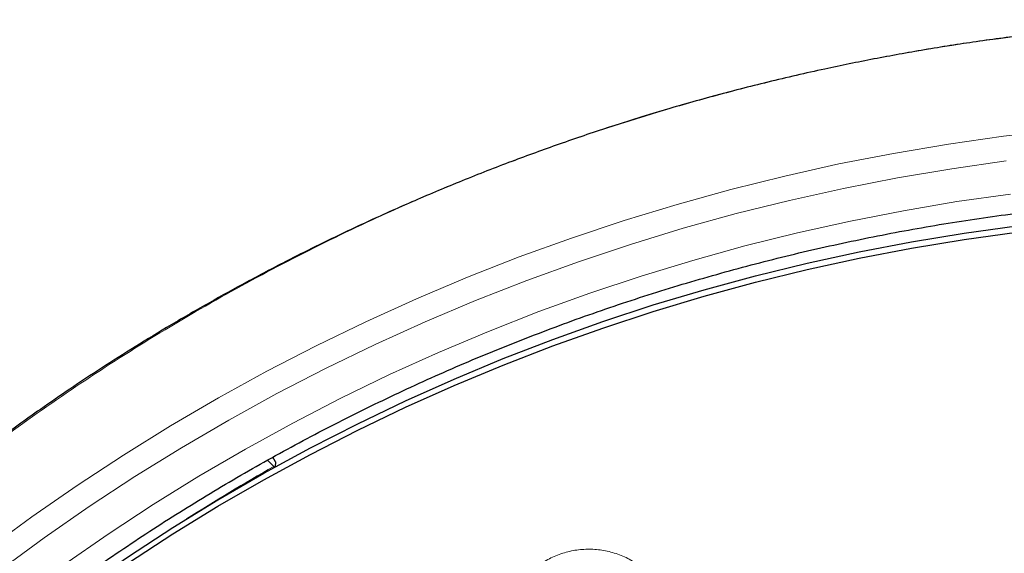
# Model space of a CAD drawing. Header units: millimetres. Extents: x 8 to 2314, y 12 to 2305.
# Tile 68 of 156: x 1059 to 1080, y 1847 to 1859. Entities that reach past the tile are written whole.
import ezdxf

# ---------------------------------------------------------------- set-up
doc = ezdxf.new("R2010")
doc.units = ezdxf.units.MM

msp = doc.modelspace()

# ---------------------------------------------------------------- linework, layer by layer
at = {"color": 7, "linetype": 'Continuous', "lineweight": 30}
for p, q in [((1064.29, 1848.97), (1064.153, 1849.111)), ((1064.325, 1849.075), (1064.266, 1849.175)), ((1064.325, 1849.075), (1064.322, 1848.962))]:
    msp.add_line(p, q, dxfattribs=at)
at = {"color": 252, "linetype": 'Continuous', "lineweight": 0, "flags": 128}
for points in [[(1057.953, 1847.134), (1058.939, 1847.856), (1059.943, 1848.553), (1060.966, 1849.224), (1062.006, 1849.868), (1063.064, 1850.486), (1064.137, 1851.076), (1065.226, 1851.638), (1066.329, 1852.172), (1067.446, 1852.678), (1068.576, 1853.154), (1069.719, 1853.602), (1070.873, 1854.02), (1072.038, 1854.408), (1073.213, 1854.766), (1074.397, 1855.094), (1075.589, 1855.391), (1076.789, 1855.658), (1077.996, 1855.893), (1079.208, 1856.098), (1080.425, 1856.271), (1081.647, 1856.413)], [(1080.486, 1855.726), (1079.281, 1855.554), (1078.08, 1855.352), (1076.886, 1855.118), (1075.698, 1854.854), (1074.517, 1854.56), (1073.345, 1854.236), (1072.182, 1853.881), (1071.028, 1853.497), (1069.885, 1853.083), (1068.754, 1852.64), (1067.635, 1852.168), (1066.529, 1851.667), (1065.436, 1851.138), (1064.358, 1850.582), (1063.296, 1849.998), (1062.249, 1849.386), (1061.219, 1848.748), (1060.206, 1848.084), (1059.211, 1847.394), (1058.236, 1846.679)], [(1057.745, 1845.363), (1058.687, 1846.091), (1059.647, 1846.795), (1060.626, 1847.474), (1061.623, 1848.128), (1062.636, 1848.756), (1063.666, 1849.357), (1064.712, 1849.932), (1065.773, 1850.48), (1066.848, 1851.001), (1067.936, 1851.493), (1069.038, 1851.958), (1070.151, 1852.394), (1071.276, 1852.801), (1072.411, 1853.179), (1073.555, 1853.528), (1074.709, 1853.847), (1075.871, 1854.137), (1077.04, 1854.397), (1078.215, 1854.626), (1079.397, 1854.826), (1080.583, 1854.994)]]:
    msp.add_lwpolyline(points, dxfattribs=at)
at = {"color": 7, "linetype": 'Continuous', "lineweight": 30, "flags": 128}
for points in [[(1058.234, 1844.921), (1059.163, 1845.633), (1060.11, 1846.321), (1061.075, 1846.984), (1062.057, 1847.622), (1063.056, 1848.235), (1064.071, 1848.822), (1065.101, 1849.382), (1066.146, 1849.916), (1067.205, 1850.423), (1068.277, 1850.903), (1069.362, 1851.355), (1070.458, 1851.779), (1071.565, 1852.174), (1072.682, 1852.541), (1073.809, 1852.879), (1074.944, 1853.188), (1076.087, 1853.468), (1077.237, 1853.718), (1078.393, 1853.939), (1079.555, 1854.13), (1080.722, 1854.291)], [(1058.234, 1844.778), (1059.163, 1845.49), (1060.11, 1846.177), (1061.075, 1846.841), (1062.057, 1847.479), (1063.056, 1848.092), (1064.071, 1848.679), (1065.101, 1849.239), (1066.146, 1849.773), (1067.205, 1850.28), (1068.277, 1850.76), (1069.362, 1851.212), (1070.458, 1851.636), (1071.565, 1852.031), (1072.682, 1852.398), (1073.809, 1852.736), (1074.944, 1853.045), (1076.087, 1853.325), (1077.237, 1853.575), (1078.393, 1853.796), (1079.555, 1853.987), (1080.722, 1854.148)]]:
    msp.add_lwpolyline(points, dxfattribs=at)
at = {"color": 252, "linetype": 'Continuous', "lineweight": 0}
msp.add_arc((1086.327, 1810.085), 44.696, 119.5414, 122.4262, dxfattribs=at)
at = {"color": 7, "linetype": 'Continuous', "lineweight": 30}
msp.add_arc((1064.365, 1849.039), 0.102, 222.349, 236.4977, dxfattribs=at)
for points, knots in [([(1086.559, 1858.846), (1086.388, 1858.847), (1085.783, 1858.851), (1084.753, 1858.819), (1083.476, 1858.753), (1082.227, 1858.652), (1081.011, 1858.523), (1079.831, 1858.367), (1078.686, 1858.187), (1077.569, 1857.985), (1076.414, 1857.749), (1075.226, 1857.475), (1074.009, 1857.161), (1072.835, 1856.826), (1071.702, 1856.473), (1070.611, 1856.104), (1069.531, 1855.711), (1068.466, 1855.295), (1067.417, 1854.856), (1066.416, 1854.41), (1065.463, 1853.959), (1064.555, 1853.506), (1063.694, 1853.052), (1062.852, 1852.587), (1062.031, 1852.112), (1061.235, 1851.628), (1060.488, 1851.154), (1059.79, 1850.692), (1059.014, 1850.158), (1058.161, 1849.543), (1057.237, 1848.84), (1056.36, 1848.139), (1055.529, 1847.441), (1054.743, 1846.749), (1054, 1846.065), (1053.299, 1845.392), (1052.66, 1844.752), (1052.077, 1844.147), (1051.547, 1843.577), (1051.038, 1843.012), (1050.537, 1842.437), (1050.031, 1841.835), (1049.516, 1841.201), (1048.972, 1840.505), (1048.401, 1839.745), (1047.805, 1838.914), (1047.206, 1838.037), (1046.605, 1837.114), (1046.006, 1836.142), (1045.41, 1835.122), (1044.822, 1834.051), (1044.234, 1832.912), (1043.655, 1831.709), (1043.095, 1830.452), (1042.568, 1829.171), (1042.076, 1827.869), (1041.623, 1826.548), (1041.198, 1825.178), (1040.807, 1823.759), (1040.454, 1822.29), (1040.15, 1820.806), (1039.928, 1819.493), (1039.77, 1818.357), (1039.658, 1817.403), (1039.566, 1816.445), (1039.495, 1815.488), (1039.446, 1814.551), (1039.417, 1813.651), (1039.405, 1812.805), (1039.408, 1812.012), (1039.422, 1811.274), (1039.446, 1810.593), (1039.476, 1809.969), (1039.511, 1809.402), (1039.549, 1808.887), (1039.578, 1808.561), (1039.591, 1808.406)], [0, 0, 0, 0, 0.006544, 0.023189, 0.039523, 0.055546, 0.071256, 0.086381, 0.101202, 0.115717, 0.129924, 0.146436, 0.162509, 0.178142, 0.193332, 0.208079, 0.222382, 0.237481, 0.252055, 0.266105, 0.279635, 0.292647, 0.305143, 0.317126, 0.329717, 0.341696, 0.353067, 0.363835, 0.374004, 0.389463, 0.404424, 0.418894, 0.432876, 0.446375, 0.459391, 0.471927, 0.483983, 0.494402, 0.504436, 0.514088, 0.523822, 0.533964, 0.544517, 0.555483, 0.568182, 0.581397, 0.595131, 0.609385, 0.624161, 0.639462, 0.655288, 0.67164, 0.689316, 0.707215, 0.725199, 0.743263, 0.761405, 0.77962, 0.799171, 0.818799, 0.838502, 0.858276, 0.870742, 0.883236, 0.895758, 0.908306, 0.920692, 0.932393, 0.94338, 0.953654, 0.963217, 0.97207, 0.980075, 0.987398, 0.994039, 1, 1, 1, 1]), ([(1041.799, 1817.046), (1041.838, 1817.296), (1041.917, 1817.802), (1042.053, 1818.561), (1042.203, 1819.325), (1042.366, 1820.086), (1042.544, 1820.844), (1042.734, 1821.599), (1042.939, 1822.35), (1043.156, 1823.098), (1043.387, 1823.842), (1043.631, 1824.581), (1043.888, 1825.317), (1044.159, 1826.048), (1044.442, 1826.774), (1044.738, 1827.495), (1045.047, 1828.211), (1045.369, 1828.922), (1045.704, 1829.627), (1046.051, 1830.326), (1046.41, 1831.019), (1046.782, 1831.706), (1047.166, 1832.386), (1047.562, 1833.06), (1047.969, 1833.726), (1048.389, 1834.386), (1048.821, 1835.038), (1049.264, 1835.683), (1049.718, 1836.32), (1050.184, 1836.949), (1050.661, 1837.57), (1051.149, 1838.183), (1051.647, 1838.787), (1052.157, 1839.382), (1052.677, 1839.969), (1053.207, 1840.547), (1053.748, 1841.115), (1054.298, 1841.674), (1054.859, 1842.224), (1055.429, 1842.764), (1056.009, 1843.294), (1056.598, 1843.814), (1057.197, 1844.323), (1057.804, 1844.823), (1058.42, 1845.312), (1059.045, 1845.79), (1059.678, 1846.257), (1060.32, 1846.714), (1060.969, 1847.159), (1061.627, 1847.593), (1062.292, 1848.016), (1062.964, 1848.427), (1063.644, 1848.827), (1064.33, 1849.214), (1065.024, 1849.59), (1065.724, 1849.954), (1066.431, 1850.306), (1067.143, 1850.646), (1067.862, 1850.974), (1068.586, 1851.289), (1069.316, 1851.591), (1070.051, 1851.881), (1070.791, 1852.159), (1071.536, 1852.423), (1072.286, 1852.675), (1073.04, 1852.914), (1073.798, 1853.139), (1074.56, 1853.352), (1075.326, 1853.552), (1076.095, 1853.738), (1076.868, 1853.911), (1077.643, 1854.071), (1078.421, 1854.218), (1079.202, 1854.351), (1079.984, 1854.471), (1080.769, 1854.577), (1081.556, 1854.67), (1082.344, 1854.749), (1083.134, 1854.814), (1083.924, 1854.866), (1084.715, 1854.905), (1085.507, 1854.93), (1086.122, 1854.939), (1086.472, 1854.939), (1086.559, 1854.94)], [0, 0, 0, 0, 0.011994, 0.024296, 0.036598, 0.048899, 0.061201, 0.073503, 0.085804, 0.098106, 0.110407, 0.122709, 0.13501, 0.147312, 0.159613, 0.171914, 0.184216, 0.196517, 0.208818, 0.221119, 0.23342, 0.245721, 0.258022, 0.270323, 0.282624, 0.294925, 0.307225, 0.319526, 0.331827, 0.344127, 0.356428, 0.368728, 0.381028, 0.393329, 0.405629, 0.417929, 0.430229, 0.442529, 0.454829, 0.467129, 0.479428, 0.491728, 0.504028, 0.516327, 0.528627, 0.540926, 0.553226, 0.565525, 0.577824, 0.590124, 0.602423, 0.614722, 0.627021, 0.63932, 0.651619, 0.663918, 0.676217, 0.688515, 0.700814, 0.713113, 0.725411, 0.73771, 0.750009, 0.762307, 0.774606, 0.786904, 0.799202, 0.811501, 0.823799, 0.836097, 0.848396, 0.860694, 0.872992, 0.88529, 0.897588, 0.909887, 0.922185, 0.934483, 0.946781, 0.959079, 0.971377, 0.983675, 0.995973, 1, 1, 1, 1])]:
    msp.add_open_spline(points, degree=3, knots=knots, dxfattribs=at)
at = {"color": 252, "linetype": 'Continuous', "lineweight": 0}
for points, knots in [([(1086.559, 1858.832), (1085.167, 1858.797), (1082.383, 1858.727), (1078.241, 1858.163), (1074.163, 1857.268), (1070.183, 1856.016), (1066.33, 1854.425), (1062.636, 1852.506), (1059.13, 1850.273), (1055.838, 1847.745), (1052.786, 1844.942), (1049.999, 1841.884), (1047.499, 1838.597), (1045.304, 1835.105), (1043.432, 1831.437), (1041.898, 1827.62), (1040.714, 1823.686), (1039.886, 1819.664), (1039.436, 1815.587), (1039.319, 1811.877), (1039.515, 1809.546), (1039.596, 1808.578)], [0, 0, 0, 0, 0.053444, 0.106887, 0.160331, 0.213774, 0.267218, 0.320661, 0.374105, 0.427548, 0.480992, 0.534435, 0.587879, 0.641323, 0.694766, 0.74821, 0.801653, 0.855097, 0.90854, 0.961984, 1, 1, 1, 1]), ([(1069.664, 1844.245), (1069.619, 1844.321), (1069.521, 1844.489), (1069.42, 1844.775), (1069.362, 1845.089), (1069.36, 1845.409), (1069.411, 1845.725), (1069.516, 1846.027), (1069.67, 1846.307), (1069.869, 1846.557), (1070.108, 1846.77), (1070.38, 1846.939), (1070.676, 1847.062), (1070.989, 1847.132), (1071.309, 1847.151), (1071.628, 1847.114), (1071.937, 1847.027), (1072.227, 1846.888), (1072.457, 1846.727), (1072.633, 1846.563), (1072.791, 1846.383), (1072.945, 1846.148), (1073.074, 1845.854), (1073.15, 1845.543), (1073.174, 1845.224), (1073.142, 1844.906), (1073.058, 1844.598), (1072.921, 1844.309), (1072.739, 1844.046), (1072.514, 1843.819), (1072.254, 1843.632), (1071.966, 1843.492), (1071.658, 1843.401), (1071.339, 1843.364), (1071.019, 1843.379), (1070.705, 1843.448), (1070.407, 1843.567), (1070.133, 1843.735), (1069.924, 1843.917), (1069.77, 1844.091), (1069.7, 1844.194), (1069.664, 1844.245)], [0, 0, 0, 0, 0.022265, 0.049175, 0.076085, 0.102999, 0.1299128, 0.1568005, 0.183688, 0.2105309, 0.2373736, 0.2641728, 0.290972, 0.3177478, 0.3445237, 0.3713066, 0.3980897, 0.4249069, 0.4517244, 0.4684733, 0.4852223, 0.5121362, 0.5390501, 0.5659642, 0.5928781, 0.6197868, 0.6466953, 0.6735702, 0.7004449, 0.727273, 0.754101, 0.78089, 0.807679, 0.8344537, 0.8612285, 0.8880197, 0.9148111, 0.9416425, 0.9684741, 0.984237, 1, 1, 1, 1])]:
    msp.add_open_spline(points, degree=3, knots=knots, dxfattribs=at)

doc.saveas('drawing.dxf')
